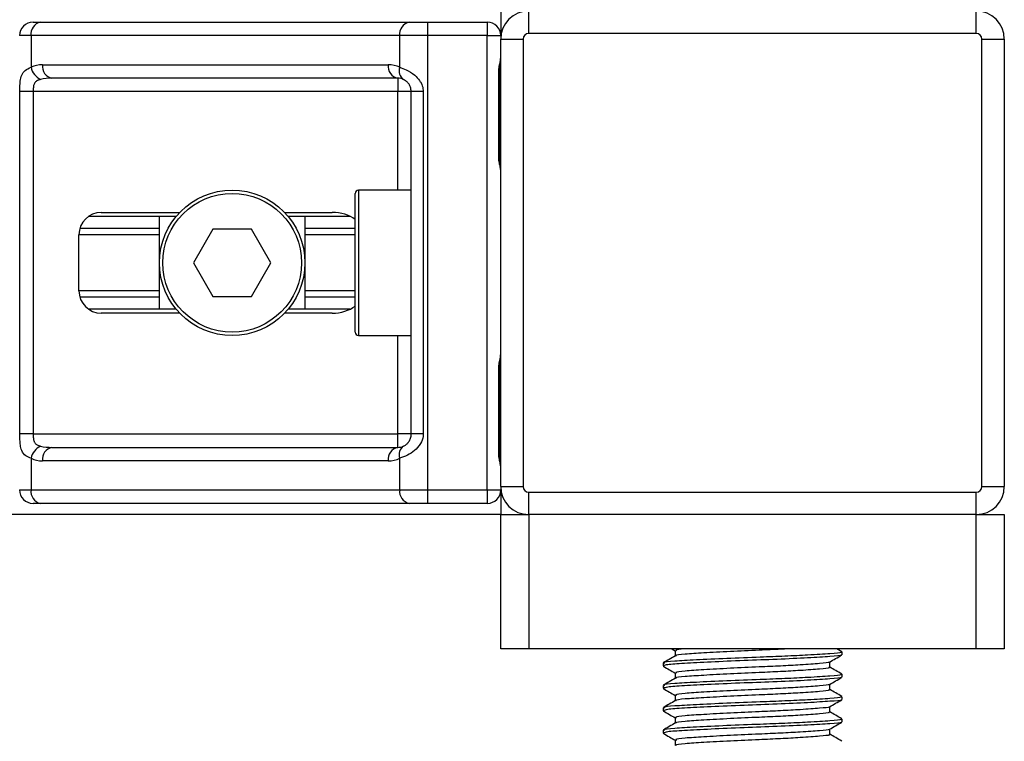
# Model space of a CAD drawing. Header units: millimetres. Extents: x 0 to 420, y 0 to 297.
# Tile 25 of 68: x 159 to 173, y 158 to 167. Entities that reach past the tile are written whole.
import ezdxf

# ---------------------------------------------------------------- set-up
doc = ezdxf.new("R2010")
doc.units = ezdxf.units.MM

msp = doc.modelspace()

# ---------------------------------------------------------------- linework, layer by layer
at = {"color": 7, "linetype": 'Continuous', "lineweight": 25}
for p, q in [((165.8683, 167.5517), (165.8683, 167.215)), ((166.2509, 167.2456), (166.2509, 167.5517)), ((172.3736, 167.2456), (172.3736, 167.5517)), ((159.4701, 167.3986), (159.5732, 167.3986)), ((159.5732, 167.3986), (164.6167, 167.3986)), ((164.6167, 167.3986), (164.8656, 167.3986)), ((164.8656, 167.3986), (164.8656, 167.215)), ((164.8656, 167.3986), (165.6846, 167.3986)), ((165.6846, 167.3986), (165.6846, 167.215)), ((159.4433, 167.215), (159.2864, 167.215)), ((164.4868, 167.215), (159.4433, 167.215)), ((159.4433, 167.215), (159.4433, 166.7819)), ((164.8656, 167.215), (164.4868, 167.215)), ((164.4868, 166.7819), (164.4868, 167.215)), ((165.6846, 167.215), (164.8656, 167.215)), ((164.8656, 167.215), (164.8656, 161.0004)), ((165.6846, 161.0004), (165.6846, 167.215)), ((165.6846, 167.215), (165.8683, 167.215)), ((165.8683, 167.169), (166.1744, 167.169)), ((165.8683, 161.0464), (165.8683, 167.169)), ((166.1744, 167.169), (166.1744, 161.0464)), ((172.3736, 167.2456), (166.2509, 167.2456)), ((172.4502, 167.169), (172.7563, 167.169)), ((172.4502, 161.0464), (172.4502, 167.169)), ((172.7563, 167.169), (172.7563, 161.0464)), ((159.6, 166.817), (164.3302, 166.817)), ((164.4601, 166.6333), (159.7298, 166.6333)), ((164.4601, 166.6333), (164.4601, 166.4496)), ((165.8401, 165.5618), (165.8401, 166.7098)), ((165.8519, 166.7098), (165.8401, 166.7098)), ((165.8519, 165.5618), (165.8519, 166.7098)), ((159.2896, 161.7658), (159.2896, 166.4496)), ((159.4722, 166.4496), (159.2896, 166.4496)), ((164.4601, 166.4496), (159.4722, 166.4496)), ((159.4722, 166.4496), (159.4722, 161.7658)), ((164.6437, 166.4496), (164.4601, 166.4496)), ((164.4601, 165.1026), (164.4601, 166.4496)), ((164.8075, 166.4496), (164.6437, 166.4496)), ((164.6437, 161.7658), (164.6437, 166.4496)), ((164.8075, 166.4496), (164.8075, 161.7658)), ((165.8519, 165.5618), (165.8401, 165.5618)), ((163.8784, 163.1587), (163.8784, 165.0567)), ((164.6437, 165.1026), (163.9243, 165.1026)), ((163.9243, 165.1026), (163.9243, 163.1128)), ((161.4289, 164.7429), (160.231, 164.7429)), ((160.404, 164.7965), (161.4767, 164.7965)), ((161.1997, 163.4725), (161.1997, 164.7429)), ((162.9126, 164.7965), (163.5614, 164.7965)), ((163.8061, 164.7429), (162.9604, 164.7429)), ((163.1896, 164.7429), (163.1896, 163.4725)), ((160.0979, 163.725), (160.0979, 164.4904)), ((161.1997, 164.4891), (160.0979, 164.4891)), ((161.1997, 164.577), (160.1104, 164.577)), ((161.9295, 164.5669), (161.6644, 164.1077)), ((162.4598, 164.5669), (161.9295, 164.5669)), ((162.7249, 164.1077), (162.4598, 164.5669)), ((163.8784, 164.577), (163.1896, 164.577)), ((163.8784, 164.4891), (163.1896, 164.4891)), ((161.6644, 164.1077), (161.9295, 163.6485)), ((162.4598, 163.6485), (162.7249, 164.1077)), ((161.1997, 163.7263), (160.0979, 163.7263)), ((161.9295, 163.6485), (162.4598, 163.6485)), ((163.8784, 163.7263), (163.1896, 163.7263)), ((161.1997, 163.6384), (160.1104, 163.6384)), ((163.8784, 163.6384), (163.1896, 163.6384)), ((161.4289, 163.4725), (160.231, 163.4725)), ((161.4767, 163.4189), (160.404, 163.4189)), ((163.5614, 163.4189), (162.9126, 163.4189)), ((163.8061, 163.4725), (162.9604, 163.4725)), ((163.9243, 163.1128), (164.6437, 163.1128)), ((164.4601, 161.7658), (164.4601, 163.1128)), ((165.8401, 161.5056), (165.8401, 162.6536)), ((165.8519, 162.6536), (165.8401, 162.6536)), ((165.8519, 161.5056), (165.8519, 162.6536)), ((159.4722, 161.7658), (159.2896, 161.7658)), ((159.4722, 161.7658), (164.4601, 161.7658)), ((164.6437, 161.7658), (164.4601, 161.7658)), ((164.4601, 161.5821), (164.4601, 161.7658)), ((164.8075, 161.7658), (164.6437, 161.7658)), ((159.7298, 161.5821), (164.4601, 161.5821)), ((165.8519, 161.5056), (165.8401, 161.5056)), ((159.4433, 161.4335), (159.4433, 161.0004)), ((164.3302, 161.3984), (159.6, 161.3984)), ((164.4868, 161.0004), (164.4868, 161.4335)), ((159.2864, 161.0004), (159.4433, 161.0004)), ((159.4433, 161.0004), (164.4868, 161.0004)), ((164.4868, 161.0004), (164.8656, 161.0004)), ((164.8656, 161.0004), (165.6846, 161.0004)), ((164.8656, 161.0004), (164.8656, 160.8168)), ((165.6846, 161.0004), (165.8683, 161.0004)), ((165.6846, 161.0004), (165.6846, 160.8168)), ((165.8683, 161.0464), (166.1744, 161.0464)), ((165.8683, 161.0004), (165.8683, 160.6637)), ((166.2509, 160.9698), (172.3736, 160.9698)), ((166.2509, 160.6637), (166.2509, 160.9698)), ((172.3736, 160.6637), (172.3736, 160.9698)), ((172.4502, 161.0464), (172.7563, 161.0464)), ((159.5732, 160.8168), (159.4701, 160.8168)), ((164.6167, 160.8168), (159.5732, 160.8168)), ((164.8656, 160.8168), (164.6167, 160.8168)), ((165.6846, 160.8168), (164.8656, 160.8168)), ((165.8683, 160.6637), (104.4884, 160.6637)), ((165.8683, 158.8269), (165.8683, 160.6637)), ((165.8683, 160.6637), (166.2509, 160.6637)), ((172.3736, 160.6637), (166.2509, 160.6637)), ((166.2509, 160.6637), (166.2509, 158.8269)), ((172.3736, 158.8269), (172.3736, 160.6637)), ((172.3736, 160.6637), (172.7563, 160.6637)), ((172.7563, 160.6637), (172.7563, 158.8269)), ((166.2509, 158.8269), (165.8683, 158.8269)), ((172.3736, 158.8269), (166.2509, 158.8269)), ((168.2093, 158.8269), (168.2534, 158.8013)), ((168.2534, 158.8033), (168.2534, 158.7289)), ((170.5338, 158.7878), (170.4662, 158.8269)), ((172.7563, 158.8269), (172.3736, 158.8269)), ((170.5368, 158.746), (170.5368, 158.7842)), ((168.0877, 158.6313), (168.0877, 158.5928)), ((168.0895, 158.5902), (168.0998, 158.5885)), ((170.3711, 158.5737), (170.3711, 158.6483)), ((168.2534, 158.4971), (168.2534, 158.4228)), ((170.5368, 158.4398), (170.5368, 158.4781)), ((168.0877, 158.3251), (168.0877, 158.2867)), ((168.0895, 158.284), (168.0998, 158.2823)), ((170.3711, 158.2675), (170.3711, 158.3421)), ((168.2534, 158.191), (168.2534, 158.1167)), ((170.5368, 158.1337), (170.5368, 158.172)), ((168.0877, 158.019), (168.0877, 157.9806)), ((170.3711, 157.9614), (170.3711, 158.036)), ((168.0895, 157.9779), (168.0998, 157.9762)), ((168.2534, 157.8849), (168.2534, 157.8105)), ((170.5368, 157.8276), (170.5368, 157.8658)), ((170.3711, 157.6553), (170.3711, 157.7299)), ((168.0877, 157.7129), (168.0877, 157.6744)), ((168.0895, 157.6718), (168.0998, 157.6701)), ((168.2534, 157.5787), (168.2534, 157.5044))]:
    msp.add_line(p, q, dxfattribs=at)
for radius in [0.9949, 0.949]:
    msp.add_circle((162.1947, 164.1077), radius, dxfattribs=at)
for centre, radius, start, end in [((166.2509, 167.169), 0.3827, 90, 180), ((172.3736, 167.169), 0.3827, 0, 90), ((159.4701, 167.215), 0.1837, 90, 180), ((159.6057, 167.2379), 0.164, 101.42175, 188.04947), ((164.6492, 167.2379), 0.164, 101.42175, 188.04947), ((165.6846, 167.215), 0.1837, 0, 90), ((166.2509, 167.169), 0.0765, 90, 180), ((172.3736, 167.169), 0.0765, 0, 90), ((159.6, 166.4496), 0.3674, 90, 115.24042), ((159.6751, 166.8293), 0.2366, 191.54851, 244.48399), ((159.7623, 166.794), 0.164, 171.95053, 258.57825), ((164.4925, 166.794), 0.164, 171.95053, 258.57825), ((164.3302, 166.4496), 0.3674, 64.75958, 90), ((164.6184, 166.7317), 0.1408, 159.08981, 235.39013), ((164.4601, 166.4496), 0.1837, 64.75958, 90), ((163.9243, 165.0567), 0.0459, 90, 180), ((160.404, 164.4904), 0.3061, 90, 180), ((160.404, 163.725), 0.3061, 180, 270), ((163.9243, 163.1587), 0.0459, 180, 270), ((159.6751, 161.3861), 0.2366, 115.51601, 168.45149), ((159.7623, 161.4214), 0.164, 101.42175, 188.04947), ((164.4925, 161.4214), 0.164, 101.42175, 188.04947), ((164.4601, 161.7658), 0.1837, 270, 295.24042), ((164.6184, 161.4837), 0.1408, 124.60987, 200.91019), ((159.6, 161.7658), 0.3674, 244.75958, 270), ((164.3302, 161.7658), 0.3674, 270, 295.24042), ((159.4701, 161.0004), 0.1837, 180, 270), ((159.6057, 160.9775), 0.164, 171.95053, 258.57825), ((164.6492, 160.9775), 0.164, 171.95053, 258.57825), ((165.6846, 161.0004), 0.1837, 270, 0), ((166.2509, 161.0464), 0.3827, 180, 270), ((166.2509, 161.0464), 0.0765, 180, 270), ((172.3736, 161.0464), 0.0765, 270, 0), ((172.3736, 161.0464), 0.3827, 270, 0)]:
    msp.add_arc(centre, radius, start, end, dxfattribs=at)
for centre, major_axis, ratio, start_param, end_param in [((159.7298, 166.4496), (0.3674, 0), 0.5, 1.5707963, 2.0113247), ((163.5614, 164.4904), (-0.4329, 0), 0.7071068, 3.890794, 4.712389), ((163.5614, 163.725), (-0.4329, 0), 0.7071068, 1.5707963, 2.3923913), ((159.7298, 161.7658), (0.3674, 0), 0.5, 4.2718606, 4.712389)]:
    msp.add_ellipse(centre, major_axis=major_axis, ratio=ratio, start_param=start_param, end_param=end_param, dxfattribs=at)
for points, knots in [([(165.8401, 166.7098), (165.8408, 166.727), (165.8425, 166.7699), (165.8532, 166.8193), (165.8645, 166.867), (165.8667, 166.8879), (165.8683, 166.9023)], [0, 0, 0, 0, 0.2269894, 0.5690124, 0.702034, 1, 1, 1, 1]), ([(165.8541, 166.7097), (165.8539, 166.7341), (165.8532, 166.7945), (165.87, 166.8574), (165.8667, 166.8957), (165.8661, 166.9029)], [0, 0, 0, 0, 0.3553058, 0.87926, 1, 1, 1, 1]), ([(159.2896, 166.4496), (159.2896, 166.4606), (159.2898, 166.5057), (159.2919, 166.5539), (159.2991, 166.6192), (159.3134, 166.6819), (159.3575, 166.7469), (159.4138, 166.7699), (159.4433, 166.7819)], [0, 0, 0, 0, 0.0620594, 0.25604, 0.2811965, 0.496867, 0.7368773, 1, 1, 1, 1]), ([(164.4868, 166.7819), (164.5152, 166.7721), (164.5803, 166.7497), (164.6815, 166.6893), (164.7476, 166.6193), (164.7862, 166.5556), (164.8049, 166.5033), (164.8069, 166.4622), (164.8075, 166.4496)], [0, 0, 0, 0, 0.2204024, 0.5050019, 0.6931202, 0.7669429, 0.9288339, 1, 1, 1, 1]), ([(159.5732, 166.6158), (159.5542, 166.6102), (159.522, 166.6007), (159.4983, 166.5773), (159.4836, 166.5525), (159.4744, 166.5196), (159.4724, 166.4792), (159.4722, 166.4551), (159.4722, 166.4496)], [0, 0, 0, 0, 0.273797, 0.4623029, 0.4991581, 0.7049828, 0.9330438, 1, 1, 1, 1]), ([(164.6437, 166.4496), (164.6418, 166.4698), (164.6385, 166.5058), (164.6195, 166.5424), (164.6001, 166.5697), (164.5835, 166.5864), (164.5597, 166.6048), (164.5474, 166.6111), (164.5384, 166.6158)], [0, 0, 0, 0, 0.2459514, 0.4382643, 0.4984306, 0.6829349, 0.7679658, 1, 1, 1, 1]), ([(165.8683, 165.3694), (165.868, 165.3747), (165.867, 165.3957), (165.8592, 165.4261), (165.8488, 165.4737), (165.8414, 165.5129), (165.8404, 165.55), (165.8401, 165.5618)], [0, 0, 0, 0, 0.1172575, 0.461179, 0.5069762, 0.8431627, 1, 1, 1, 1]), ([(165.8668, 165.3896), (165.8664, 165.3974), (165.8643, 165.4372), (165.8518, 165.5026), (165.8521, 165.5612), (165.8523, 165.5832)], [0, 0, 0, 0, 0.1322449, 0.6741763, 1, 1, 1, 1]), ([(165.8401, 162.6536), (165.8408, 162.6707), (165.8425, 162.7136), (165.8532, 162.7631), (165.8645, 162.8107), (165.8667, 162.8316), (165.8683, 162.846)], [0, 0, 0, 0, 0.2269894, 0.5690124, 0.702034, 1, 1, 1, 1]), ([(165.8541, 162.6535), (165.8539, 162.6778), (165.8532, 162.7382), (165.87, 162.8011), (165.8667, 162.8395), (165.8661, 162.8466)], [0, 0, 0, 0, 0.3553058, 0.87926, 1, 1, 1, 1]), ([(159.4433, 161.4335), (159.4183, 161.4433), (159.361, 161.4657), (159.3161, 161.5261), (159.299, 161.5961), (159.292, 161.6598), (159.2898, 161.7121), (159.2896, 161.7532), (159.2896, 161.7658)], [0, 0, 0, 0, 0.2204024, 0.5050019, 0.6931202, 0.7669429, 0.9288339, 1, 1, 1, 1]), ([(159.4722, 161.7658), (159.4724, 161.7456), (159.473, 161.7096), (159.4803, 161.673), (159.4925, 161.6457), (159.5068, 161.629), (159.5349, 161.6106), (159.557, 161.6043), (159.5732, 161.5996)], [0, 0, 0, 0, 0.2459514, 0.4382643, 0.4984306, 0.6829349, 0.7679658, 1, 1, 1, 1]), ([(164.8075, 161.7658), (164.807, 161.7548), (164.8052, 161.7097), (164.7869, 161.6615), (164.7476, 161.5962), (164.6898, 161.5335), (164.5867, 161.4685), (164.5211, 161.4455), (164.4868, 161.4335)], [0, 0, 0, 0, 0.0620594, 0.25604, 0.2811965, 0.496867, 0.7368773, 1, 1, 1, 1]), ([(164.5384, 161.5996), (164.5492, 161.6052), (164.5675, 161.6147), (164.593, 161.6381), (164.6132, 161.6629), (164.6327, 161.6958), (164.6429, 161.7362), (164.6436, 161.7603), (164.6437, 161.7658)], [0, 0, 0, 0, 0.273797, 0.4623029, 0.4991581, 0.7049828, 0.9330438, 1, 1, 1, 1]), ([(165.8683, 161.3131), (165.868, 161.3185), (165.867, 161.3395), (165.8592, 161.3699), (165.8488, 161.4174), (165.8414, 161.4566), (165.8404, 161.4938), (165.8401, 161.5056)], [0, 0, 0, 0, 0.1172575, 0.461179, 0.5069762, 0.8431627, 1, 1, 1, 1]), ([(165.8668, 161.3333), (165.8664, 161.3411), (165.8643, 161.3809), (165.8518, 161.4463), (165.8521, 161.5049), (165.8523, 161.5269)], [0, 0, 0, 0, 0.13224493, 0.67417628, 1, 1, 1, 1]), ([(168.3775, 158.8269), (168.3236, 158.8214), (168.2475, 158.8137), (168.2661, 158.8057), (168.2715, 158.8034)], [0, 0, 0, 0, 0.7089138, 1, 1, 1, 1]), ([(169.7998, 158.8269), (169.7655, 158.825), (169.6462, 158.8182), (169.3708, 158.8064), (168.9991, 158.7899), (168.6328, 158.7697), (168.3784, 158.7528), (168.2532, 158.7393), (168.265, 158.732), (168.2665, 158.7311)], [0, 0, 0, 0, 0.0578973, 0.2019019, 0.3932661, 0.5899584, 0.7790544, 0.9730254, 1, 1, 1, 1]), ([(168.2571, 158.731), (168.2294, 158.715), (168.1739, 158.6829), (168.1185, 158.6508), (168.0908, 158.6347)], [0, 0, 0, 0, 0.4998987, 1, 1, 1, 1]), ([(170.5149, 158.7842), (170.5205, 158.7816), (170.5397, 158.7727), (170.3885, 158.7593), (170.1102, 158.7419), (169.7648, 158.7253), (169.3827, 158.7107), (168.9491, 158.6942), (168.5276, 158.674), (168.229, 158.6572), (168.0817, 158.6422), (168.1029, 158.6335), (168.1085, 158.6313)], [0, 0, 0, 0, 0.0482673, 0.1669875, 0.2886879, 0.3822403, 0.4726264, 0.5927373, 0.7161886, 0.8348774, 0.9566226, 1, 1, 1, 1]), ([(170.5194, 158.7415), (170.5212, 158.7404), (170.5331, 158.733), (170.3851, 158.7211), (170.0868, 158.7021), (169.6603, 158.6823), (169.1887, 158.6657), (168.7325, 158.646), (168.3649, 158.627), (168.1262, 158.6109), (168.1074, 158.5986), (168.0985, 158.5928)], [0, 0, 0, 0, 0.02094603, 0.1431057, 0.26833207, 0.39481226, 0.5164381, 0.64283453, 0.76819743, 0.89026332, 1, 1, 1, 1]), ([(170.3659, 158.6452), (170.3936, 158.6613), (170.449, 158.6934), (170.5044, 158.7255), (170.5321, 158.7415)], [0, 0, 0, 0, 0.4999098, 1, 1, 1, 1]), ([(168.0925, 158.5884), (168.1202, 158.5724), (168.1738, 158.5413), (168.2275, 158.5102), (168.2534, 158.4952)], [0, 0, 0, 0, 0.51635581, 1, 1, 1, 1]), ([(170.3523, 158.5737), (170.357, 158.5711), (170.3735, 158.5622), (170.2428, 158.5489), (170.0022, 158.5314), (169.7036, 158.5149), (169.3732, 158.5002), (168.9984, 158.4838), (168.633, 158.4636), (168.3784, 158.4467), (168.2532, 158.4331), (168.265, 158.4259), (168.2665, 158.425)], [0, 0, 0, 0, 0.0490909, 0.1710963, 0.2961678, 0.392313, 0.4852006, 0.6086368, 0.7355098, 0.8574829, 0.9826005, 1, 1, 1, 1]), ([(170.3566, 158.6452), (170.3578, 158.6444), (170.3671, 158.6372), (170.2394, 158.6255), (170.0029, 158.608), (169.7034, 158.5914), (169.3733, 158.5768), (168.9982, 158.5603), (168.6338, 158.5401), (168.3755, 158.5232), (168.2481, 158.5083), (168.2666, 158.4995), (168.2715, 158.4972)], [0, 0, 0, 0, 0.0170089, 0.1395429, 0.2651564, 0.3617182, 0.4550083, 0.5789794, 0.7064021, 0.8289037, 0.9545634, 1, 1, 1, 1]), ([(170.5338, 158.4816), (170.5061, 158.4977), (170.4518, 158.5291), (170.3976, 158.5605), (170.3711, 158.5759)], [0, 0, 0, 0, 0.5112595, 1, 1, 1, 1]), ([(168.2571, 158.4249), (168.2294, 158.4088), (168.1739, 158.3767), (168.1185, 158.3446), (168.0908, 158.3286)], [0, 0, 0, 0, 0.4998987, 1, 1, 1, 1]), ([(170.5149, 158.4781), (170.5205, 158.4755), (170.5397, 158.4665), (170.3885, 158.4532), (170.1102, 158.4358), (169.7648, 158.4192), (169.3827, 158.4046), (168.9491, 158.3881), (168.5276, 158.3679), (168.229, 158.351), (168.0817, 158.3361), (168.1029, 158.3274), (168.1085, 158.3251)], [0, 0, 0, 0, 0.0482673, 0.1669875, 0.2886879, 0.3822403, 0.4726264, 0.5927373, 0.7161886, 0.8348774, 0.9566226, 1, 1, 1, 1]), ([(170.5194, 158.4354), (170.5212, 158.4343), (170.5331, 158.4269), (170.3851, 158.415), (170.0868, 158.396), (169.6603, 158.3762), (169.1887, 158.3596), (168.7325, 158.3399), (168.3649, 158.3209), (168.1262, 158.3047), (168.1074, 158.2925), (168.0985, 158.2867)], [0, 0, 0, 0, 0.020946, 0.1431057, 0.2683321, 0.3948123, 0.5164381, 0.6428345, 0.7681974, 0.8902633, 1, 1, 1, 1]), ([(170.3659, 158.3391), (170.3936, 158.3552), (170.449, 158.3872), (170.5044, 158.4193), (170.5321, 158.4354)], [0, 0, 0, 0, 0.4999098, 1, 1, 1, 1]), ([(168.0925, 158.2823), (168.1202, 158.2663), (168.1738, 158.2352), (168.2275, 158.2041), (168.2534, 158.1891)], [0, 0, 0, 0, 0.5163558, 1, 1, 1, 1]), ([(170.3523, 158.2676), (170.357, 158.265), (170.3735, 158.256), (170.2428, 158.2427), (170.0022, 158.2253), (169.7036, 158.2087), (169.3732, 158.1941), (168.9984, 158.1776), (168.633, 158.1574), (168.3784, 158.1406), (168.2532, 158.127), (168.265, 158.1197), (168.2665, 158.1188)], [0, 0, 0, 0, 0.0490909, 0.1710963, 0.2961678, 0.392313, 0.4852006, 0.6086368, 0.7355098, 0.8574829, 0.9826005, 1, 1, 1, 1]), ([(170.3566, 158.3391), (170.3578, 158.3382), (170.3671, 158.331), (170.2394, 158.3193), (170.0029, 158.3018), (169.7034, 158.2853), (169.3733, 158.2706), (168.9982, 158.2542), (168.6338, 158.234), (168.3755, 158.2171), (168.2481, 158.2021), (168.2666, 158.1934), (168.2715, 158.1911)], [0, 0, 0, 0, 0.0170089, 0.1395429, 0.2651564, 0.3617182, 0.4550083, 0.5789794, 0.7064021, 0.8289037, 0.9545634, 1, 1, 1, 1]), ([(170.5338, 158.1755), (170.5061, 158.1916), (170.4518, 158.223), (170.3976, 158.2544), (170.3711, 158.2697)], [0, 0, 0, 0, 0.5112595, 1, 1, 1, 1]), ([(168.2571, 158.1188), (168.2294, 158.1027), (168.1739, 158.0706), (168.1185, 158.0385), (168.0908, 158.0224)], [0, 0, 0, 0, 0.4998987, 1, 1, 1, 1]), ([(170.5149, 158.172), (170.5205, 158.1694), (170.5397, 158.1604), (170.3885, 158.1471), (170.1102, 158.1296), (169.7648, 158.1131), (169.3827, 158.0984), (168.9491, 158.082), (168.5276, 158.0618), (168.229, 158.0449), (168.0817, 158.03), (168.1029, 158.0213), (168.1085, 158.019)], [0, 0, 0, 0, 0.0482673, 0.1669875, 0.2886879, 0.3822403, 0.4726264, 0.5927373, 0.7161886, 0.8348774, 0.9566226, 1, 1, 1, 1]), ([(170.5194, 158.1293), (170.5212, 158.1282), (170.5331, 158.1207), (170.3851, 158.1088), (170.0868, 158.0898), (169.6603, 158.0701), (169.1887, 158.0535), (168.7325, 158.0337), (168.3649, 158.0148), (168.1262, 157.9986), (168.1074, 157.9864), (168.0985, 157.9806)], [0, 0, 0, 0, 0.020946, 0.1431057, 0.2683321, 0.3948123, 0.5164381, 0.6428345, 0.7681974, 0.8902633, 1, 1, 1, 1]), ([(170.3659, 158.033), (170.3936, 158.049), (170.449, 158.0811), (170.5044, 158.1132), (170.5321, 158.1292)], [0, 0, 0, 0, 0.4999098, 1, 1, 1, 1]), ([(170.3566, 158.033), (170.3578, 158.0321), (170.3671, 158.0249), (170.2394, 158.0132), (170.0029, 157.9957), (169.7034, 157.9791), (169.3733, 157.9645), (168.9982, 157.948), (168.6338, 157.9278), (168.3755, 157.911), (168.2481, 157.896), (168.2666, 157.8873), (168.2715, 157.885)], [0, 0, 0, 0, 0.0170089, 0.1395429, 0.2651564, 0.3617182, 0.4550083, 0.5789794, 0.7064021, 0.8289037, 0.9545634, 1, 1, 1, 1]), ([(168.0925, 157.9762), (168.1202, 157.9601), (168.1738, 157.9291), (168.2275, 157.898), (168.2534, 157.8829)], [0, 0, 0, 0, 0.5163558, 1, 1, 1, 1]), ([(170.5149, 157.8658), (170.5205, 157.8632), (170.5397, 157.8543), (170.3885, 157.8409), (170.1102, 157.8235), (169.7648, 157.8069), (169.3827, 157.7923), (168.9491, 157.7758), (168.5276, 157.7556), (168.229, 157.7388), (168.0817, 157.7238), (168.1029, 157.7151), (168.1085, 157.7129)], [0, 0, 0, 0, 0.0482673, 0.1669875, 0.2886879, 0.3822403, 0.4726264, 0.5927373, 0.7161886, 0.8348774, 0.9566226, 1, 1, 1, 1]), ([(170.3523, 157.9614), (170.357, 157.9589), (170.3735, 157.9499), (170.2428, 157.9366), (170.0022, 157.9192), (169.7036, 157.9026), (169.3732, 157.888), (168.9984, 157.8715), (168.633, 157.8513), (168.3784, 157.8344), (168.2532, 157.8209), (168.265, 157.8136), (168.2665, 157.8127)], [0, 0, 0, 0, 0.0490909, 0.1710963, 0.2961678, 0.392313, 0.4852006, 0.6086368, 0.7355098, 0.8574829, 0.9826005, 1, 1, 1, 1]), ([(170.5338, 157.8694), (170.5061, 157.8854), (170.4518, 157.9168), (170.3976, 157.9482), (170.3711, 157.9636)], [0, 0, 0, 0, 0.5112595, 1, 1, 1, 1]), ([(168.2571, 157.8126), (168.2294, 157.7966), (168.1739, 157.7645), (168.1185, 157.7324), (168.0908, 157.7163)], [0, 0, 0, 0, 0.4998987, 1, 1, 1, 1]), ([(170.5194, 157.8231), (170.5212, 157.822), (170.5331, 157.8146), (170.3851, 157.8027), (170.0868, 157.7837), (169.6603, 157.7639), (169.1887, 157.7473), (168.7325, 157.7276), (168.3649, 157.7086), (168.1262, 157.6925), (168.1074, 157.6802), (168.0985, 157.6744)], [0, 0, 0, 0, 0.020946, 0.1431057, 0.2683321, 0.3948123, 0.5164381, 0.6428345, 0.7681974, 0.8902633, 1, 1, 1, 1]), ([(170.3566, 157.7268), (170.3578, 157.726), (170.3671, 157.7188), (170.2394, 157.7071), (170.0029, 157.6896), (169.7034, 157.673), (169.3733, 157.6584), (168.9982, 157.6419), (168.6338, 157.6217), (168.3755, 157.6048), (168.2481, 157.5899), (168.2666, 157.5811), (168.2715, 157.5788)], [0, 0, 0, 0, 0.0170089, 0.1395429, 0.2651564, 0.3617182, 0.4550083, 0.5789794, 0.7064021, 0.8289037, 0.9545634, 1, 1, 1, 1]), ([(170.3659, 157.7268), (170.3936, 157.7429), (170.449, 157.775), (170.5044, 157.8071), (170.5321, 157.8231)], [0, 0, 0, 0, 0.4999098, 1, 1, 1, 1]), ([(168.0925, 157.67), (168.1202, 157.654), (168.1738, 157.6229), (168.2275, 157.5918), (168.2534, 157.5768)], [0, 0, 0, 0, 0.5163558, 1, 1, 1, 1]), ([(170.3523, 157.6553), (170.357, 157.6527), (170.3735, 157.6438), (170.2428, 157.6305), (170.0022, 157.613), (169.7036, 157.5965), (169.3732, 157.5818), (168.9984, 157.5654), (168.633, 157.5452), (168.3784, 157.5283), (168.2532, 157.5147), (168.265, 157.5075), (168.2665, 157.5066)], [0, 0, 0, 0, 0.0490909, 0.1710963, 0.2961678, 0.392313, 0.4852006, 0.6086368, 0.7355098, 0.8574829, 0.9826005, 1, 1, 1, 1]), ([(170.5338, 157.5632), (170.5061, 157.5793), (170.4518, 157.6107), (170.3976, 157.6421), (170.3711, 157.6575)], [0, 0, 0, 0, 0.5112595, 1, 1, 1, 1])]:
    msp.add_open_spline(points, degree=3, knots=knots, dxfattribs=at)

doc.saveas('drawing.dxf')
